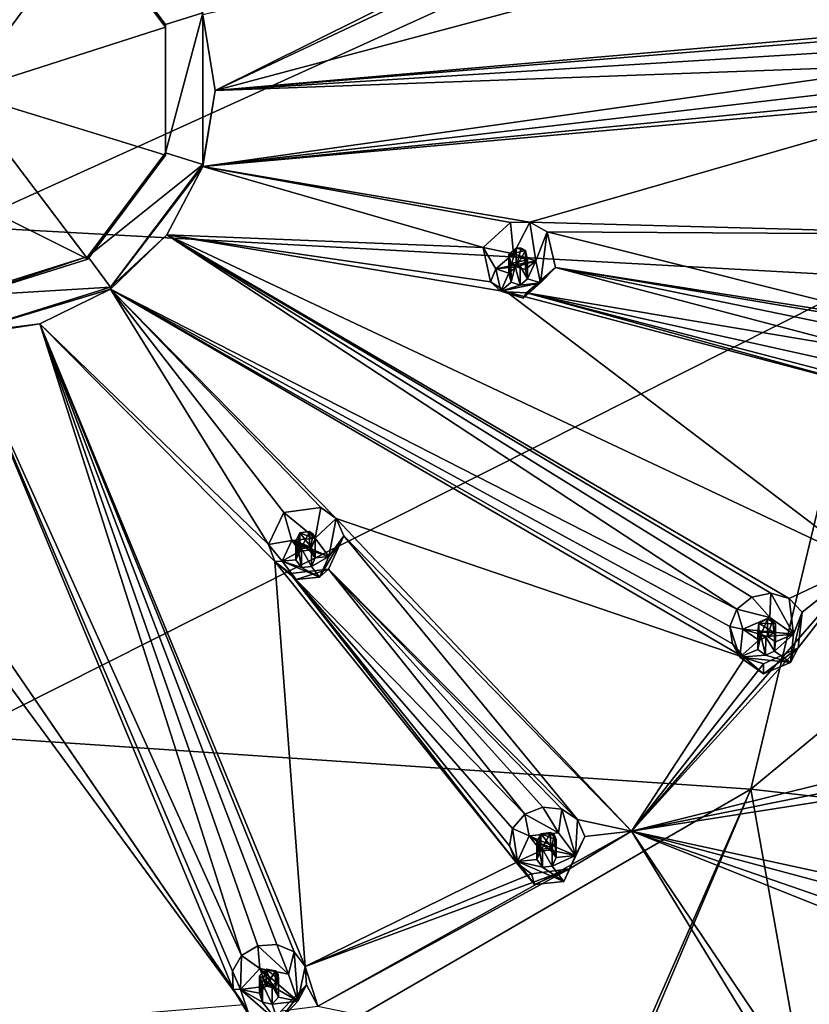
# Model space of a CAD drawing. Header units: millimetres. Extents: x -175 to 175, y 0 to 247.
# Tile 179 of 185: x 1 to 22, y 171 to 196. Entities that reach past the tile are written whole.
import ezdxf

# ---------------------------------------------------------------- set-up
doc = ezdxf.new("R2010")
doc.units = ezdxf.units.MM
doc.header["$LTSCALE"] = 65.185185
for name, color, linetype in [('26', 7, 'CONTINUOUS'), ('265', 7, 'CONTINUOUS'), ('266', 7, 'CONTINUOUS'), ('267', 7, 'CONTINUOUS'), ('268', 7, 'CONTINUOUS'), ('269', 7, 'CONTINUOUS'), ('27', 7, 'CONTINUOUS'), ('270', 7, 'CONTINUOUS'), ('271', 7, 'CONTINUOUS'), ('272', 7, 'CONTINUOUS'), ('273', 7, 'CONTINUOUS'), ('274', 7, 'CONTINUOUS'), ('360', 7, 'CONTINUOUS'), ('361', 7, 'CONTINUOUS'), ('362', 7, 'CONTINUOUS'), ('363', 7, 'CONTINUOUS'), ('364', 7, 'CONTINUOUS'), ('365', 7, 'CONTINUOUS'), ('366', 7, 'CONTINUOUS'), ('367', 7, 'CONTINUOUS'), ('368', 7, 'CONTINUOUS'), ('369', 7, 'CONTINUOUS'), ('370', 7, 'CONTINUOUS'), ('371', 7, 'CONTINUOUS'), ('372', 7, 'CONTINUOUS'), ('373', 7, 'CONTINUOUS'), ('374', 7, 'CONTINUOUS'), ('430', 7, 'CONTINUOUS'), ('432', 7, 'CONTINUOUS'), ('434', 7, 'CONTINUOUS'), ('435', 7, 'CONTINUOUS'), ('438', 7, 'CONTINUOUS'), ('440', 7, 'CONTINUOUS'), ('94', 7, 'CONTINUOUS'), ('97', 7, 'CONTINUOUS'), ('98', 7, 'CONTINUOUS'), ('99', 7, 'CONTINUOUS')]:
    doc.layers.add(name, color=color, linetype=linetype)

msp = doc.modelspace()

# ---------------------------------------------------------------- linework, layer by layer
at = {"layer": '26', "linetype": 'CONTINUOUS'}
for points in [[(0, 196.944, -2.628), (24.435, 202.13, 1.156), (0, 191.06, -3.751), (0, 196.944, -2.628)], [(0, 191.06, -3.751), (24.435, 202.13, 1.156), (23.367, 189.766, -1.541), (0, 191.06, -3.751)]]:
    msp.add_3dface(points, dxfattribs=at)
at = {"layer": '265', "linetype": 'CONTINUOUS'}
for points in [[(13.695, 189.97, 29.348), (13.365, 190.522, 27.702), (13.552, 189.637, 27.399), (13.695, 189.97, 29.348)], [(13.82, 189.403, 29.196), (13.695, 189.97, 29.348), (13.552, 189.637, 27.399), (13.82, 189.403, 29.196)], [(14.836, 189.611, 29.252), (14.391, 189.224, 29.148), (15.217, 190.01, 27.288), (14.836, 189.611, 29.252)], [(15.217, 190.01, 27.288), (14.391, 189.224, 29.148), (14.477, 189.36, 27.185), (15.217, 190.01, 27.288)], [(13.963, 189.38, 27.262), (13.82, 189.403, 29.196), (13.552, 189.637, 27.399), (13.963, 189.38, 27.262)], [(14.391, 189.224, 29.148), (13.82, 189.403, 29.196), (13.963, 189.38, 27.262), (14.391, 189.224, 29.148)], [(14.477, 189.36, 27.185), (14.391, 189.224, 29.148), (13.963, 189.38, 27.262), (14.477, 189.36, 27.185)]]:
    msp.add_3dface(points, dxfattribs=at)
at = {"layer": '266', "linetype": 'CONTINUOUS'}
for points in [[(14.141, 190.357, 29.452), (13.695, 189.97, 29.348), (14.712, 190.178, 29.404), (14.141, 190.357, 29.452)], [(14.712, 190.178, 29.404), (13.695, 189.97, 29.348), (14.214, 190.027, 29.364), (14.712, 190.178, 29.404)], [(14.452, 189.952, 29.344), (14.712, 190.178, 29.404), (14.214, 190.027, 29.364), (14.452, 189.952, 29.344)], [(14.504, 189.716, 29.28), (14.712, 190.178, 29.404), (14.452, 189.952, 29.344), (14.504, 189.716, 29.28)], [(14.836, 189.611, 29.252), (14.712, 190.178, 29.404), (14.504, 189.716, 29.28), (14.836, 189.611, 29.252)], [(14.214, 190.027, 29.364), (13.695, 189.97, 29.348), (14.028, 189.865, 29.32), (14.214, 190.027, 29.364)], [(13.695, 189.97, 29.348), (13.82, 189.403, 29.196), (14.028, 189.865, 29.32), (13.695, 189.97, 29.348)], [(14.028, 189.865, 29.32), (13.82, 189.403, 29.196), (14.08, 189.629, 29.257), (14.028, 189.865, 29.32)], [(14.08, 189.629, 29.257), (13.82, 189.403, 29.196), (14.318, 189.554, 29.237), (14.08, 189.629, 29.257)], [(13.82, 189.403, 29.196), (14.391, 189.224, 29.148), (14.836, 189.611, 29.252), (13.82, 189.403, 29.196)], [(13.82, 189.403, 29.196), (14.836, 189.611, 29.252), (14.318, 189.554, 29.237), (13.82, 189.403, 29.196)], [(14.836, 189.611, 29.252), (14.504, 189.716, 29.28), (14.318, 189.554, 29.237), (14.836, 189.611, 29.252)]]:
    msp.add_3dface(points, dxfattribs=at)
at = {"layer": '267', "linetype": 'CONTINUOUS'}
for points in [[(14.028, 189.865, 29.32), (14.08, 189.629, 29.257), (14.028, 190.337, 27.558), (14.028, 189.865, 29.32)], [(14.028, 190.337, 27.558), (14.08, 189.629, 29.257), (14.079, 190.107, 27.478), (14.028, 190.337, 27.558)], [(14.079, 190.107, 27.478), (14.08, 189.629, 29.257), (14.187, 190.042, 27.443), (14.079, 190.107, 27.478)], [(14.504, 189.716, 29.28), (14.504, 190.206, 27.452), (14.317, 190.04, 27.425), (14.504, 189.716, 29.28)], [(14.08, 189.629, 29.257), (14.318, 189.554, 29.237), (14.187, 190.042, 27.443), (14.08, 189.629, 29.257)], [(14.187, 190.042, 27.443), (14.318, 189.554, 29.237), (14.317, 190.04, 27.425), (14.187, 190.042, 27.443)], [(14.318, 189.554, 29.237), (14.504, 189.716, 29.28), (14.317, 190.04, 27.425), (14.318, 189.554, 29.237)]]:
    msp.add_3dface(points, dxfattribs=at)
at = {"layer": '268', "linetype": 'CONTINUOUS'}
for points in [[(13.365, 190.522, 27.702), (14.141, 190.357, 29.452), (14.064, 191.162, 27.807), (13.365, 190.522, 27.702)], [(14.064, 191.162, 27.807), (14.141, 190.357, 29.452), (14.564, 191.167, 27.741), (14.064, 191.162, 27.807)], [(14.141, 190.357, 29.452), (14.712, 190.178, 29.404), (14.564, 191.167, 27.741), (14.141, 190.357, 29.452)], [(14.564, 191.167, 27.741), (14.712, 190.178, 29.404), (15.003, 190.923, 27.604), (14.564, 191.167, 27.741)], [(14.712, 190.178, 29.404), (14.836, 189.611, 29.252), (15.003, 190.923, 27.604), (14.712, 190.178, 29.404)], [(14.836, 189.611, 29.252), (15.217, 190.01, 27.288), (15.003, 190.923, 27.604), (14.836, 189.611, 29.252)], [(13.365, 190.522, 27.702), (13.695, 189.97, 29.348), (14.141, 190.357, 29.452), (13.365, 190.522, 27.702)]]:
    msp.add_3dface(points, dxfattribs=at)
at = {"layer": '269', "linetype": 'CONTINUOUS'}
for points in [[(14.214, 190.027, 29.364), (14.028, 189.865, 29.32), (14.212, 190.503, 27.585), (14.214, 190.027, 29.364)], [(14.028, 189.865, 29.32), (14.028, 190.337, 27.558), (14.212, 190.503, 27.585), (14.028, 189.865, 29.32)], [(14.341, 190.502, 27.567), (14.214, 190.027, 29.364), (14.212, 190.503, 27.585), (14.341, 190.502, 27.567)], [(14.451, 190.438, 27.532), (14.214, 190.027, 29.364), (14.341, 190.502, 27.567), (14.451, 190.438, 27.532)], [(14.452, 189.952, 29.344), (14.214, 190.027, 29.364), (14.451, 190.438, 27.532), (14.452, 189.952, 29.344)], [(14.504, 190.206, 27.452), (14.452, 189.952, 29.344), (14.451, 190.438, 27.532), (14.504, 190.206, 27.452)], [(14.504, 189.716, 29.28), (14.452, 189.952, 29.344), (14.504, 190.206, 27.452), (14.504, 189.716, 29.28)]]:
    msp.add_3dface(points, dxfattribs=at)
at = {"layer": '27', "linetype": 'CONTINUOUS'}
for points in [[(0, 191.06, -3.751), (23.367, 189.766, -1.541), (0, 178.017, -5.8), (0, 191.06, -3.751)], [(23.367, 189.766, -1.541), (20.224, 176.647, -3.966), (0, 178.017, -5.8), (23.367, 189.766, -1.541)], [(23.367, 189.766, -1.541), (34.825, 188.717, 1.105), (20.224, 176.647, -3.966), (23.367, 189.766, -1.541)], [(34.825, 188.717, 1.105), (39.764, 174.435, 1.264), (20.224, 176.647, -3.966), (34.825, 188.717, 1.105)], [(0, 178.017, -5.8), (20.224, 176.647, -3.966), (0, 164.943, -7.633), (0, 178.017, -5.8)], [(0, 164.943, -7.633), (20.224, 176.647, -3.966), (14.973, 164.701, -6.019), (0, 164.943, -7.633)], [(14.973, 164.701, -6.019), (20.224, 176.647, -3.966), (15.149, 164.695, -5.984), (14.973, 164.701, -6.019)], [(15.149, 164.695, -5.984), (20.224, 176.647, -3.966), (22.419, 164.341, -4.168), (15.149, 164.695, -5.984)], [(20.224, 176.647, -3.966), (39.764, 174.435, 1.264), (22.419, 164.341, -4.168), (20.224, 176.647, -3.966)]]:
    msp.add_3dface(points, dxfattribs=at)
at = {"layer": '270', "linetype": 'CONTINUOUS'}
for points in [[(8.464, 183.015, 27.485), (8.26, 183.734, 25.883), (7.862, 182.916, 25.598), (8.464, 183.015, 27.485)], [(8.22, 182.485, 27.343), (8.464, 183.015, 27.485), (7.862, 182.916, 25.598), (8.22, 182.485, 27.343)], [(8.029, 182.478, 25.412), (8.22, 182.485, 27.343), (7.862, 182.916, 25.598), (8.029, 182.478, 25.412)], [(8.573, 182.017, 27.217), (8.22, 182.485, 27.343), (8.029, 182.478, 25.412), (8.573, 182.017, 27.217)], [(8.422, 182.173, 25.26), (8.573, 182.017, 27.217), (8.029, 182.478, 25.412), (8.422, 182.173, 25.26)], [(9.405, 182.282, 25.218), (8.573, 182.017, 27.217), (8.422, 182.173, 25.26), (9.405, 182.282, 25.218)], [(9.169, 182.077, 27.233), (8.573, 182.017, 27.217), (9.405, 182.282, 25.218), (9.169, 182.077, 27.233)]]:
    msp.add_3dface(points, dxfattribs=at)
at = {"layer": '271', "linetype": 'CONTINUOUS'}
for points in [[(8.464, 183.015, 27.485), (8.22, 182.485, 27.343), (8.67, 182.741, 27.411), (8.464, 183.015, 27.485)], [(9.061, 183.075, 27.501), (8.464, 183.015, 27.485), (9.413, 182.607, 27.375), (9.061, 183.075, 27.501)], [(9.413, 182.607, 27.375), (8.464, 183.015, 27.485), (8.918, 182.767, 27.418), (9.413, 182.607, 27.375)], [(8.918, 182.767, 27.418), (8.464, 183.015, 27.485), (8.67, 182.741, 27.411), (8.918, 182.767, 27.418)], [(9.065, 182.571, 27.366), (9.413, 182.607, 27.375), (8.918, 182.767, 27.418), (9.065, 182.571, 27.366)], [(8.67, 182.741, 27.411), (8.22, 182.485, 27.343), (8.568, 182.521, 27.352), (8.67, 182.741, 27.411)], [(8.568, 182.521, 27.352), (8.22, 182.485, 27.343), (8.715, 182.325, 27.3), (8.568, 182.521, 27.352)], [(9.169, 182.077, 27.233), (9.413, 182.607, 27.375), (8.964, 182.351, 27.307), (9.169, 182.077, 27.233)], [(8.964, 182.351, 27.307), (9.413, 182.607, 27.375), (9.065, 182.571, 27.366), (8.964, 182.351, 27.307)], [(8.22, 182.485, 27.343), (8.573, 182.017, 27.217), (9.169, 182.077, 27.233), (8.22, 182.485, 27.343)], [(8.22, 182.485, 27.343), (9.169, 182.077, 27.233), (8.715, 182.325, 27.3), (8.22, 182.485, 27.343)], [(9.169, 182.077, 27.233), (8.964, 182.351, 27.307), (8.715, 182.325, 27.3), (9.169, 182.077, 27.233)]]:
    msp.add_3dface(points, dxfattribs=at)
at = {"layer": '272', "linetype": 'CONTINUOUS'}
for points in [[(8.67, 182.741, 27.411), (8.568, 182.521, 27.352), (8.67, 183.214, 25.649), (8.67, 182.741, 27.411)], [(8.67, 183.214, 25.649), (8.568, 182.521, 27.352), (8.568, 182.999, 25.574), (8.67, 183.214, 25.649)], [(8.568, 182.999, 25.574), (8.568, 182.521, 27.352), (8.613, 182.887, 25.526), (8.568, 182.999, 25.574)], [(8.568, 182.521, 27.352), (8.715, 182.325, 27.3), (8.613, 182.887, 25.526), (8.568, 182.521, 27.352)], [(8.613, 182.887, 25.526), (8.715, 182.325, 27.3), (8.714, 182.811, 25.488), (8.613, 182.887, 25.526)], [(8.964, 182.351, 27.307), (8.964, 182.841, 25.478), (8.714, 182.811, 25.488), (8.964, 182.351, 27.307)], [(8.715, 182.325, 27.3), (8.964, 182.351, 27.307), (8.714, 182.811, 25.488), (8.715, 182.325, 27.3)]]:
    msp.add_3dface(points, dxfattribs=at)
at = {"layer": '273', "linetype": 'CONTINUOUS'}
for points in [[(8.26, 183.734, 25.883), (9.061, 183.075, 27.501), (9.205, 183.859, 25.85), (8.26, 183.734, 25.883)], [(9.205, 183.859, 25.85), (9.061, 183.075, 27.501), (9.602, 183.582, 25.708), (9.205, 183.859, 25.85)], [(8.26, 183.734, 25.883), (8.464, 183.015, 27.485), (9.061, 183.075, 27.501), (8.26, 183.734, 25.883)], [(9.061, 183.075, 27.501), (9.413, 182.607, 27.375), (9.602, 183.582, 25.708), (9.061, 183.075, 27.501)], [(9.602, 183.582, 25.708), (9.413, 182.607, 27.375), (9.798, 183.139, 25.519), (9.602, 183.582, 25.708)], [(9.169, 182.077, 27.233), (9.405, 182.282, 25.218), (9.798, 183.139, 25.519), (9.169, 182.077, 27.233)], [(9.413, 182.607, 27.375), (9.169, 182.077, 27.233), (9.798, 183.139, 25.519), (9.413, 182.607, 27.375)]]:
    msp.add_3dface(points, dxfattribs=at)
at = {"layer": '274', "linetype": 'CONTINUOUS'}
for points in [[(8.918, 182.767, 27.418), (8.67, 182.741, 27.411), (8.917, 183.244, 25.64), (8.918, 182.767, 27.418)], [(8.67, 182.741, 27.411), (8.67, 183.214, 25.649), (8.917, 183.244, 25.64), (8.67, 182.741, 27.411)], [(9.018, 183.17, 25.602), (8.918, 182.767, 27.418), (8.917, 183.244, 25.64), (9.018, 183.17, 25.602)], [(9.065, 183.057, 25.554), (8.918, 182.767, 27.418), (9.018, 183.17, 25.602), (9.065, 183.057, 25.554)], [(9.065, 182.571, 27.366), (8.918, 182.767, 27.418), (9.065, 183.057, 25.554), (9.065, 182.571, 27.366)], [(8.964, 182.841, 25.478), (9.065, 182.571, 27.366), (9.065, 183.057, 25.554), (8.964, 182.841, 25.478)], [(8.964, 182.351, 27.307), (9.065, 182.571, 27.366), (8.964, 182.841, 25.478), (8.964, 182.351, 27.307)]]:
    msp.add_3dface(points, dxfattribs=at)
at = {"layer": '360', "linetype": 'CONTINUOUS'}
for points in [[(20.023, 180.747, 24.75), (19.867, 181.255, 23.292), (19.688, 180.818, 23.144), (20.023, 180.747, 24.75)], [(19.945, 180.027, 24.557), (20.023, 180.747, 24.75), (19.688, 180.818, 23.144), (19.945, 180.027, 24.557)], [(19.758, 180.369, 22.94), (19.945, 180.027, 24.557), (19.688, 180.818, 23.144), (19.758, 180.369, 22.94)], [(20.069, 180.013, 22.726), (19.945, 180.027, 24.557), (19.758, 180.369, 22.94), (20.069, 180.013, 22.726)], [(21.439, 180.272, 22.552), (20.552, 179.601, 24.443), (20.548, 179.861, 22.562), (21.439, 180.272, 22.552)], [(21.237, 179.896, 24.522), (20.552, 179.601, 24.443), (21.439, 180.272, 22.552), (21.237, 179.896, 24.522)], [(20.552, 179.601, 24.443), (19.945, 180.027, 24.557), (20.069, 180.013, 22.726), (20.552, 179.601, 24.443)], [(20.548, 179.861, 22.562), (20.552, 179.601, 24.443), (20.069, 180.013, 22.726), (20.548, 179.861, 22.562)]]:
    msp.add_3dface(points, dxfattribs=at)
at = {"layer": '361', "linetype": 'CONTINUOUS'}
for points in [[(20.708, 181.042, 24.829), (20.023, 180.747, 24.75), (21.315, 180.616, 24.715), (20.708, 181.042, 24.829)], [(20.023, 180.747, 24.75), (19.945, 180.027, 24.557), (20.428, 180.464, 24.674), (20.023, 180.747, 24.75)], [(21.315, 180.616, 24.715), (20.023, 180.747, 24.75), (20.656, 180.562, 24.701), (21.315, 180.616, 24.715)], [(20.656, 180.562, 24.701), (20.023, 180.747, 24.75), (20.428, 180.464, 24.674), (20.656, 180.562, 24.701)], [(20.858, 180.42, 24.663), (21.315, 180.616, 24.715), (20.656, 180.562, 24.701), (20.858, 180.42, 24.663)], [(21.237, 179.896, 24.522), (21.315, 180.616, 24.715), (20.832, 180.18, 24.598), (21.237, 179.896, 24.522)], [(20.832, 180.18, 24.598), (21.315, 180.616, 24.715), (20.858, 180.42, 24.663), (20.832, 180.18, 24.598)], [(20.428, 180.464, 24.674), (19.945, 180.027, 24.557), (20.402, 180.223, 24.61), (20.428, 180.464, 24.674)], [(20.402, 180.223, 24.61), (19.945, 180.027, 24.557), (20.604, 180.081, 24.572), (20.402, 180.223, 24.61)], [(19.945, 180.027, 24.557), (21.237, 179.896, 24.522), (20.604, 180.081, 24.572), (19.945, 180.027, 24.557)], [(19.945, 180.027, 24.557), (20.552, 179.601, 24.443), (21.237, 179.896, 24.522), (19.945, 180.027, 24.557)], [(21.237, 179.896, 24.522), (20.832, 180.18, 24.598), (20.604, 180.081, 24.572), (21.237, 179.896, 24.522)]]:
    msp.add_3dface(points, dxfattribs=at)
at = {"layer": '362', "linetype": 'CONTINUOUS'}
for points in [[(20.428, 180.904, 23.032), (20.402, 180.223, 24.61), (20.401, 180.673, 22.941), (20.428, 180.904, 23.032)], [(20.428, 180.464, 24.674), (20.402, 180.223, 24.61), (20.428, 180.904, 23.032), (20.428, 180.464, 24.674)], [(20.401, 180.673, 22.941), (20.402, 180.223, 24.61), (20.482, 180.582, 22.885), (20.401, 180.673, 22.941)], [(20.402, 180.223, 24.61), (20.604, 180.081, 24.572), (20.482, 180.582, 22.885), (20.402, 180.223, 24.61)], [(20.482, 180.582, 22.885), (20.604, 180.081, 24.572), (20.605, 180.544, 22.844), (20.482, 180.582, 22.885)], [(20.604, 180.081, 24.572), (20.832, 180.18, 24.598), (20.605, 180.544, 22.844), (20.604, 180.081, 24.572)], [(20.832, 180.18, 24.598), (20.832, 180.65, 22.842), (20.605, 180.544, 22.844), (20.832, 180.18, 24.598)]]:
    msp.add_3dface(points, dxfattribs=at)
at = {"layer": '363', "linetype": 'CONTINUOUS'}
for points in [[(19.867, 181.255, 23.292), (20.708, 181.042, 24.829), (20.25, 181.565, 23.344), (19.867, 181.255, 23.292)], [(20.25, 181.565, 23.344), (20.708, 181.042, 24.829), (20.735, 181.667, 23.288), (20.25, 181.565, 23.344)], [(20.708, 181.042, 24.829), (21.315, 180.616, 24.715), (20.735, 181.667, 23.288), (20.708, 181.042, 24.829)], [(20.735, 181.667, 23.288), (21.315, 180.616, 24.715), (21.21, 181.53, 23.132), (20.735, 181.667, 23.288)], [(21.21, 181.53, 23.132), (21.315, 180.616, 24.715), (21.539, 181.178, 22.915), (21.21, 181.53, 23.132)], [(19.867, 181.255, 23.292), (20.023, 180.747, 24.75), (20.708, 181.042, 24.829), (19.867, 181.255, 23.292)], [(21.237, 179.896, 24.522), (21.439, 180.272, 22.552), (21.539, 181.178, 22.915), (21.237, 179.896, 24.522)], [(21.315, 180.616, 24.715), (21.237, 179.896, 24.522), (21.539, 181.178, 22.915), (21.315, 180.616, 24.715)]]:
    msp.add_3dface(points, dxfattribs=at)
at = {"layer": '364', "linetype": 'CONTINUOUS'}
for points in [[(20.656, 180.562, 24.701), (20.428, 180.464, 24.674), (20.654, 181.01, 23.031), (20.656, 180.562, 24.701)], [(20.428, 180.464, 24.674), (20.428, 180.904, 23.032), (20.654, 181.01, 23.031), (20.428, 180.464, 24.674)], [(20.776, 180.973, 22.99), (20.656, 180.562, 24.701), (20.654, 181.01, 23.031), (20.776, 180.973, 22.99)], [(20.858, 180.42, 24.663), (20.656, 180.562, 24.701), (20.776, 180.973, 22.99), (20.858, 180.42, 24.663)], [(20.859, 180.882, 22.935), (20.858, 180.42, 24.663), (20.776, 180.973, 22.99), (20.859, 180.882, 22.935)], [(20.832, 180.65, 22.842), (20.858, 180.42, 24.663), (20.859, 180.882, 22.935), (20.832, 180.65, 22.842)], [(20.832, 180.18, 24.598), (20.858, 180.42, 24.663), (20.832, 180.65, 22.842), (20.832, 180.18, 24.598)]]:
    msp.add_3dface(points, dxfattribs=at)
at = {"layer": '365', "linetype": 'CONTINUOUS'}
for points in [[(14.548, 175.459, 23.333), (14.435, 176.008, 21.886), (14.122, 175.646, 21.758), (14.548, 175.459, 23.333)], [(14.038, 175.198, 21.554), (14.243, 174.797, 23.156), (14.122, 175.646, 21.758), (14.038, 175.198, 21.554)], [(14.243, 174.797, 23.156), (14.548, 175.459, 23.333), (14.122, 175.646, 21.758), (14.243, 174.797, 23.156)], [(14.21, 174.769, 21.32), (14.243, 174.797, 23.156), (14.038, 175.198, 21.554), (14.21, 174.769, 21.32)], [(14.683, 174.211, 22.999), (14.243, 174.797, 23.156), (14.21, 174.769, 21.32), (14.683, 174.211, 22.999)], [(14.607, 174.482, 21.121), (14.683, 174.211, 22.999), (14.21, 174.769, 21.32), (14.607, 174.482, 21.121)], [(15.576, 174.609, 21.035), (14.683, 174.211, 22.999), (14.607, 174.482, 21.121), (15.576, 174.609, 21.035)], [(15.429, 174.286, 23.019), (14.683, 174.211, 22.999), (15.576, 174.609, 21.035), (15.429, 174.286, 23.019)]]:
    msp.add_3dface(points, dxfattribs=at)
at = {"layer": '366', "linetype": 'CONTINUOUS'}
for points in [[(14.548, 175.459, 23.333), (14.243, 174.797, 23.156), (14.842, 175.068, 23.229), (14.548, 175.459, 23.333)], [(15.294, 175.534, 23.354), (14.548, 175.459, 23.333), (15.734, 174.948, 23.196), (15.294, 175.534, 23.354)], [(15.734, 174.948, 23.196), (14.548, 175.459, 23.333), (15.09, 175.093, 23.235), (15.734, 174.948, 23.196)], [(15.09, 175.093, 23.235), (14.548, 175.459, 23.333), (14.842, 175.068, 23.229), (15.09, 175.093, 23.235)], [(14.842, 175.068, 23.229), (14.243, 174.797, 23.156), (14.74, 174.847, 23.169), (14.842, 175.068, 23.229)], [(15.237, 174.898, 23.183), (15.734, 174.948, 23.196), (15.09, 175.093, 23.235), (15.237, 174.898, 23.183)], [(15.429, 174.286, 23.019), (15.734, 174.948, 23.196), (15.135, 174.677, 23.124), (15.429, 174.286, 23.019)], [(15.135, 174.677, 23.124), (15.734, 174.948, 23.196), (15.237, 174.898, 23.183), (15.135, 174.677, 23.124)], [(14.74, 174.847, 23.169), (14.243, 174.797, 23.156), (14.887, 174.652, 23.117), (14.74, 174.847, 23.169)], [(14.243, 174.797, 23.156), (14.683, 174.211, 22.999), (15.429, 174.286, 23.019), (14.243, 174.797, 23.156)], [(14.243, 174.797, 23.156), (15.429, 174.286, 23.019), (14.887, 174.652, 23.117), (14.243, 174.797, 23.156)], [(15.429, 174.286, 23.019), (15.135, 174.677, 23.124), (14.887, 174.652, 23.117), (15.429, 174.286, 23.019)]]:
    msp.add_3dface(points, dxfattribs=at)
at = {"layer": '367', "linetype": 'CONTINUOUS'}
for points in [[(14.842, 175.068, 23.229), (14.74, 174.847, 23.169), (14.842, 175.508, 21.587), (14.842, 175.068, 23.229)], [(14.842, 175.508, 21.587), (14.74, 174.847, 23.169), (14.74, 175.297, 21.5), (14.842, 175.508, 21.587)], [(14.74, 175.297, 21.5), (14.74, 174.847, 23.169), (14.786, 175.187, 21.44), (14.74, 175.297, 21.5)], [(14.74, 174.847, 23.169), (14.887, 174.652, 23.117), (14.786, 175.187, 21.44), (14.74, 174.847, 23.169)], [(14.786, 175.187, 21.44), (14.887, 174.652, 23.117), (14.888, 175.114, 21.389), (14.786, 175.187, 21.44)], [(14.887, 174.652, 23.117), (15.135, 174.677, 23.124), (14.888, 175.114, 21.389), (14.887, 174.652, 23.117)], [(15.135, 174.677, 23.124), (15.135, 175.148, 21.368), (14.888, 175.114, 21.389), (15.135, 174.677, 23.124)]]:
    msp.add_3dface(points, dxfattribs=at)
at = {"layer": '368', "linetype": 'CONTINUOUS'}
for points in [[(14.435, 176.008, 21.886), (15.294, 175.534, 23.354), (14.895, 176.188, 21.904), (14.435, 176.008, 21.886)], [(14.435, 176.008, 21.886), (14.548, 175.459, 23.333), (15.294, 175.534, 23.354), (14.435, 176.008, 21.886)], [(14.895, 176.188, 21.904), (15.294, 175.534, 23.354), (15.382, 176.142, 21.807), (14.895, 176.188, 21.904)], [(15.294, 175.534, 23.354), (15.734, 174.948, 23.196), (15.382, 176.142, 21.807), (15.294, 175.534, 23.354)], [(15.382, 176.142, 21.807), (15.734, 174.948, 23.196), (15.781, 175.871, 21.616), (15.382, 176.142, 21.807)], [(15.781, 175.871, 21.616), (15.734, 174.948, 23.196), (15.971, 175.439, 21.378), (15.781, 175.871, 21.616)], [(15.429, 174.286, 23.019), (15.576, 174.609, 21.035), (15.971, 175.439, 21.378), (15.429, 174.286, 23.019)], [(15.734, 174.948, 23.196), (15.429, 174.286, 23.019), (15.971, 175.439, 21.378), (15.734, 174.948, 23.196)]]:
    msp.add_3dface(points, dxfattribs=at)
at = {"layer": '369', "linetype": 'CONTINUOUS'}
for points in [[(15.09, 175.093, 23.235), (14.842, 175.068, 23.229), (15.088, 175.542, 21.566), (15.09, 175.093, 23.235)], [(14.842, 175.068, 23.229), (14.842, 175.508, 21.587), (15.088, 175.542, 21.566), (14.842, 175.068, 23.229)], [(15.19, 175.47, 21.516), (15.09, 175.093, 23.235), (15.088, 175.542, 21.566), (15.19, 175.47, 21.516)], [(15.237, 174.898, 23.183), (15.09, 175.093, 23.235), (15.19, 175.47, 21.516), (15.237, 174.898, 23.183)], [(15.237, 175.36, 21.455), (15.237, 174.898, 23.183), (15.19, 175.47, 21.516), (15.237, 175.36, 21.455)], [(15.135, 175.148, 21.368), (15.237, 174.898, 23.183), (15.237, 175.36, 21.455), (15.135, 175.148, 21.368)], [(15.135, 174.677, 23.124), (15.237, 174.898, 23.183), (15.135, 175.148, 21.368), (15.135, 174.677, 23.124)]]:
    msp.add_3dface(points, dxfattribs=at)
at = {"layer": '370', "linetype": 'CONTINUOUS'}
for points in [[(7.648, 172.063, 22.423), (7.589, 172.638, 20.983), (7.173, 172.388, 20.885), (7.648, 172.063, 22.423)], [(6.943, 171.989, 20.694), (7.146, 171.525, 22.279), (7.173, 172.388, 20.885), (6.943, 171.989, 20.694)], [(7.146, 171.525, 22.279), (7.648, 172.063, 22.423), (7.173, 172.388, 20.885), (7.146, 171.525, 22.279)], [(6.96, 171.53, 20.453), (7.146, 171.525, 22.279), (6.943, 171.989, 20.694), (6.96, 171.53, 20.453)], [(7.378, 170.836, 22.095), (7.146, 171.525, 22.279), (6.96, 171.53, 20.453), (7.378, 170.836, 22.095)], [(7.236, 171.141, 20.226), (7.378, 170.836, 22.095), (6.96, 171.53, 20.453), (7.236, 171.141, 20.226)]]:
    msp.add_3dface(points, dxfattribs=at)
at = {"layer": '371', "linetype": 'CONTINUOUS'}
for points in [[(7.648, 172.063, 22.423), (7.146, 171.525, 22.279), (7.803, 171.604, 22.3), (7.648, 172.063, 22.423)], [(8.382, 171.912, 22.383), (7.648, 172.063, 22.423), (8.614, 171.223, 22.198), (8.382, 171.912, 22.383)], [(8.614, 171.223, 22.198), (7.648, 172.063, 22.423), (8.047, 171.553, 22.287), (8.614, 171.223, 22.198)], [(8.047, 171.553, 22.287), (7.648, 172.063, 22.423), (7.803, 171.604, 22.3), (8.047, 171.553, 22.287)], [(7.803, 171.604, 22.3), (7.146, 171.525, 22.279), (7.635, 171.424, 22.252), (7.803, 171.604, 22.3)], [(7.146, 171.525, 22.279), (7.378, 170.836, 22.095), (8.112, 170.685, 22.054), (7.146, 171.525, 22.279)], [(7.146, 171.525, 22.279), (8.112, 170.685, 22.054), (7.713, 171.194, 22.191), (7.146, 171.525, 22.279)], [(7.635, 171.424, 22.252), (7.146, 171.525, 22.279), (7.713, 171.194, 22.191), (7.635, 171.424, 22.252)], [(8.124, 171.324, 22.225), (8.614, 171.223, 22.198), (8.047, 171.553, 22.287), (8.124, 171.324, 22.225)], [(8.112, 170.685, 22.054), (7.957, 171.144, 22.177), (7.713, 171.194, 22.191), (8.112, 170.685, 22.054)], [(7.957, 171.144, 22.177), (8.614, 171.223, 22.198), (8.124, 171.324, 22.225), (7.957, 171.144, 22.177)], [(8.112, 170.685, 22.054), (8.614, 171.223, 22.198), (7.957, 171.144, 22.177), (8.112, 170.685, 22.054)]]:
    msp.add_3dface(points, dxfattribs=at)
at = {"layer": '372', "linetype": 'CONTINUOUS'}
for points in [[(7.803, 171.604, 22.3), (7.635, 171.424, 22.252), (7.803, 172.043, 20.658), (7.803, 171.604, 22.3)], [(7.803, 172.043, 20.658), (7.635, 171.424, 22.252), (7.636, 171.874, 20.583), (7.803, 172.043, 20.658)], [(7.636, 171.874, 20.583), (7.635, 171.424, 22.252), (7.642, 171.755, 20.52), (7.636, 171.874, 20.583)], [(7.635, 171.424, 22.252), (7.713, 171.194, 22.191), (7.642, 171.755, 20.52), (7.635, 171.424, 22.252)], [(7.642, 171.755, 20.52), (7.713, 171.194, 22.191), (7.713, 171.657, 20.463), (7.642, 171.755, 20.52)], [(7.713, 171.194, 22.191), (7.957, 171.144, 22.177), (7.713, 171.657, 20.463), (7.713, 171.194, 22.191)], [(7.957, 171.144, 22.177), (7.957, 171.615, 20.421), (7.713, 171.657, 20.463), (7.957, 171.144, 22.177)]]:
    msp.add_3dface(points, dxfattribs=at)
at = {"layer": '373', "linetype": 'CONTINUOUS'}
for points in [[(7.589, 172.638, 20.983), (8.382, 171.912, 22.383), (8.082, 172.673, 20.962), (7.589, 172.638, 20.983)], [(7.589, 172.638, 20.983), (7.648, 172.063, 22.423), (8.382, 171.912, 22.383), (7.589, 172.638, 20.983)], [(8.082, 172.673, 20.962), (8.382, 171.912, 22.383), (8.523, 172.484, 20.827), (8.082, 172.673, 20.962)], [(8.382, 171.912, 22.383), (8.614, 171.223, 22.198), (8.523, 172.484, 20.827), (8.382, 171.912, 22.383)], [(8.523, 172.484, 20.827), (8.614, 171.223, 22.198), (8.807, 172.11, 20.608), (8.523, 172.484, 20.827)], [(8.807, 172.11, 20.608), (8.614, 171.223, 22.198), (8.839, 171.644, 20.361), (8.807, 172.11, 20.608)], [(8.112, 170.685, 22.054), (8.189, 170.973, 20.061), (8.839, 171.644, 20.361), (8.112, 170.685, 22.054)], [(8.614, 171.223, 22.198), (8.112, 170.685, 22.054), (8.839, 171.644, 20.361), (8.614, 171.223, 22.198)]]:
    msp.add_3dface(points, dxfattribs=at)
at = {"layer": '374', "linetype": 'CONTINUOUS'}
for points in [[(7.803, 171.604, 22.3), (7.803, 172.043, 20.658), (8.045, 172.002, 20.617), (7.803, 171.604, 22.3)], [(8.047, 171.553, 22.287), (7.803, 171.604, 22.3), (8.045, 172.002, 20.617), (8.047, 171.553, 22.287)], [(8.117, 171.905, 20.56), (8.047, 171.553, 22.287), (8.045, 172.002, 20.617), (8.117, 171.905, 20.56)], [(7.957, 171.615, 20.421), (8.124, 171.324, 22.225), (8.124, 171.786, 20.497), (7.957, 171.615, 20.421)], [(8.124, 171.324, 22.225), (8.047, 171.553, 22.287), (8.117, 171.905, 20.56), (8.124, 171.324, 22.225)], [(8.124, 171.786, 20.497), (8.124, 171.324, 22.225), (8.117, 171.905, 20.56), (8.124, 171.786, 20.497)], [(7.957, 171.144, 22.177), (8.124, 171.324, 22.225), (7.957, 171.615, 20.421), (7.957, 171.144, 22.177)]]:
    msp.add_3dface(points, dxfattribs=at)
at = {"layer": '430', "linetype": 'CONTINUOUS'}
for points in [[(14.564, 198.333, 29.661), (6.5, 194.534, 29.506), (26.299, 199.809, 27.735), (14.564, 198.333, 29.661)], [(6.5, 194.534, 29.506), (25.512, 196.194, 27.061), (26.299, 199.809, 27.735), (6.5, 194.534, 29.506)], [(6.182, 196.474, 30.025), (6.5, 194.534, 29.506), (14.064, 198.304, 29.721), (6.182, 196.474, 30.025)], [(6.5, 194.534, 29.506), (14.564, 198.333, 29.661), (14.064, 198.304, 29.721), (6.5, 194.534, 29.506)], [(6.5, 194.534, 29.506), (25.026, 196.029, 27.136), (25.512, 196.194, 27.061), (6.5, 194.534, 29.506)], [(6.5, 194.534, 29.506), (24.683, 195.667, 27.123), (25.026, 196.029, 27.136), (6.5, 194.534, 29.506)], [(6.5, 194.534, 29.506), (24.557, 195.198, 27.028), (24.683, 195.667, 27.123), (6.5, 194.534, 29.506)], [(6.5, 194.534, 29.506), (6.182, 192.594, 28.986), (24.557, 195.198, 27.028), (6.5, 194.534, 29.506)], [(24.557, 195.198, 27.028), (6.182, 192.594, 28.986), (24.683, 194.744, 26.876), (24.557, 195.198, 27.028)], [(6.182, 192.594, 28.986), (25.026, 194.424, 26.706), (24.683, 194.744, 26.876), (6.182, 192.594, 28.986)], [(6.182, 192.594, 28.986), (25.512, 194.319, 26.559), (25.026, 194.424, 26.706), (6.182, 192.594, 28.986)], [(6.182, 192.594, 28.986), (14.564, 191.167, 27.741), (25.512, 194.319, 26.559), (6.182, 192.594, 28.986)], [(25.512, 194.319, 26.559), (14.564, 191.167, 27.741), (26.299, 190.851, 25.335), (25.512, 194.319, 26.559)], [(6.182, 192.594, 28.986), (5.259, 190.844, 28.517), (13.365, 190.522, 27.702), (6.182, 192.594, 28.986)], [(6.182, 192.594, 28.986), (13.365, 190.522, 27.702), (14.064, 191.162, 27.807), (6.182, 192.594, 28.986)], [(6.182, 192.594, 28.986), (14.064, 191.162, 27.807), (14.564, 191.167, 27.741), (6.182, 192.594, 28.986)], [(14.564, 191.167, 27.741), (15.003, 190.923, 27.604), (26.299, 190.851, 25.335), (14.564, 191.167, 27.741)], [(5.259, 190.844, 28.517), (3.821, 189.455, 28.145), (19.867, 181.255, 23.292), (5.259, 190.844, 28.517)], [(13.365, 190.522, 27.702), (5.259, 190.844, 28.517), (13.552, 189.637, 27.399), (13.365, 190.522, 27.702)], [(5.259, 190.844, 28.517), (13.963, 189.38, 27.262), (13.552, 189.637, 27.399), (5.259, 190.844, 28.517)], [(13.963, 189.38, 27.262), (5.259, 190.844, 28.517), (23.127, 182.433, 23.079), (13.963, 189.38, 27.262)], [(5.259, 190.844, 28.517), (19.867, 181.255, 23.292), (20.25, 181.565, 23.344), (5.259, 190.844, 28.517)], [(5.259, 190.844, 28.517), (20.25, 181.565, 23.344), (20.735, 181.667, 23.288), (5.259, 190.844, 28.517)], [(5.259, 190.844, 28.517), (20.735, 181.667, 23.288), (21.21, 181.53, 23.132), (5.259, 190.844, 28.517)], [(5.259, 190.844, 28.517), (21.21, 181.53, 23.132), (23.127, 182.433, 23.079), (5.259, 190.844, 28.517)], [(15.003, 190.923, 27.604), (15.217, 190.01, 27.288), (24.563, 188.533, 25.008), (15.003, 190.923, 27.604)], [(15.003, 190.923, 27.604), (24.563, 188.533, 25.008), (26.299, 190.851, 25.335), (15.003, 190.923, 27.604)], [(15.217, 190.01, 27.288), (14.477, 189.36, 27.185), (23.356, 187.868, 25.064), (15.217, 190.01, 27.288)], [(15.217, 190.01, 27.288), (23.356, 187.868, 25.064), (23.623, 188.277, 25.143), (15.217, 190.01, 27.288)], [(15.217, 190.01, 27.288), (23.623, 188.277, 25.143), (24.058, 188.52, 25.124), (15.217, 190.01, 27.288)], [(15.217, 190.01, 27.288), (24.058, 188.52, 25.124), (24.563, 188.533, 25.008), (15.217, 190.01, 27.288)], [(3.821, 189.455, 28.145), (2.009, 188.563, 27.906), (7.862, 182.916, 25.598), (3.821, 189.455, 28.145)], [(8.26, 183.734, 25.883), (3.821, 189.455, 28.145), (7.862, 182.916, 25.598), (8.26, 183.734, 25.883)], [(3.821, 189.455, 28.145), (8.26, 183.734, 25.883), (9.205, 183.859, 25.85), (3.821, 189.455, 28.145)], [(3.821, 189.455, 28.145), (9.205, 183.859, 25.85), (9.602, 183.582, 25.708), (3.821, 189.455, 28.145)], [(3.821, 189.455, 28.145), (9.602, 183.582, 25.708), (20.069, 180.013, 22.726), (3.821, 189.455, 28.145)], [(19.867, 181.255, 23.292), (3.821, 189.455, 28.145), (19.688, 180.818, 23.144), (19.867, 181.255, 23.292)], [(3.821, 189.455, 28.145), (20.069, 180.013, 22.726), (19.758, 180.369, 22.94), (3.821, 189.455, 28.145)], [(3.821, 189.455, 28.145), (19.758, 180.369, 22.94), (19.688, 180.818, 23.144), (3.821, 189.455, 28.145)], [(14.477, 189.36, 27.185), (13.963, 189.38, 27.262), (23.963, 186.75, 24.531), (14.477, 189.36, 27.185)], [(23.963, 186.75, 24.531), (13.963, 189.38, 27.262), (23.127, 182.433, 23.079), (23.963, 186.75, 24.531)], [(23.356, 187.868, 25.064), (14.477, 189.36, 27.185), (23.327, 187.399, 24.908), (23.356, 187.868, 25.064)], [(14.477, 189.36, 27.185), (23.963, 186.75, 24.531), (23.545, 186.994, 24.715), (14.477, 189.36, 27.185)], [(14.477, 189.36, 27.185), (23.545, 186.994, 24.715), (23.327, 187.399, 24.908), (14.477, 189.36, 27.185)], [(2.009, 188.563, 27.906), (0, 188.256, 27.823), (7.173, 172.388, 20.885), (2.009, 188.563, 27.906)], [(2.009, 188.563, 27.906), (8.029, 182.478, 25.412), (7.862, 182.916, 25.598), (2.009, 188.563, 27.906)], [(8.029, 182.478, 25.412), (2.009, 188.563, 27.906), (8.807, 172.11, 20.608), (8.029, 182.478, 25.412)], [(7.589, 172.638, 20.983), (2.009, 188.563, 27.906), (7.173, 172.388, 20.885), (7.589, 172.638, 20.983)], [(2.009, 188.563, 27.906), (7.589, 172.638, 20.983), (8.082, 172.673, 20.962), (2.009, 188.563, 27.906)], [(2.009, 188.563, 27.906), (8.082, 172.673, 20.962), (8.523, 172.484, 20.827), (2.009, 188.563, 27.906)], [(2.009, 188.563, 27.906), (8.523, 172.484, 20.827), (8.807, 172.11, 20.608), (2.009, 188.563, 27.906)], [(0, 188.256, 27.823), (0.973, 180.263, 24.819), (6.96, 171.53, 20.453), (0, 188.256, 27.823)], [(0, 188.256, 27.823), (6.96, 171.53, 20.453), (6.943, 171.989, 20.694), (0, 188.256, 27.823)], [(0, 188.256, 27.823), (6.943, 171.989, 20.694), (7.173, 172.388, 20.885), (0, 188.256, 27.823)], [(9.602, 183.582, 25.708), (9.798, 183.139, 25.519), (17.165, 175.571, 21.24), (9.602, 183.582, 25.708)], [(20.069, 180.013, 22.726), (9.602, 183.582, 25.708), (17.165, 175.571, 21.24), (20.069, 180.013, 22.726)], [(9.798, 183.139, 25.519), (9.405, 182.282, 25.218), (15.781, 175.871, 21.616), (9.798, 183.139, 25.519)], [(9.798, 183.139, 25.519), (15.781, 175.871, 21.616), (17.165, 175.571, 21.24), (9.798, 183.139, 25.519)], [(8.422, 182.173, 25.26), (8.029, 182.478, 25.412), (14.21, 174.769, 21.32), (8.422, 182.173, 25.26)], [(14.21, 174.769, 21.32), (8.029, 182.478, 25.412), (8.807, 172.11, 20.608), (14.21, 174.769, 21.32)], [(9.405, 182.282, 25.218), (8.422, 182.173, 25.26), (14.435, 176.008, 21.886), (9.405, 182.282, 25.218)], [(9.405, 182.282, 25.218), (14.435, 176.008, 21.886), (14.895, 176.188, 21.904), (9.405, 182.282, 25.218)], [(9.405, 182.282, 25.218), (14.895, 176.188, 21.904), (15.382, 176.142, 21.807), (9.405, 182.282, 25.218)], [(9.405, 182.282, 25.218), (15.382, 176.142, 21.807), (15.781, 175.871, 21.616), (9.405, 182.282, 25.218)], [(30.619, 178.909, 19.52), (23.127, 182.433, 23.079), (17.165, 175.571, 21.24), (30.619, 178.909, 19.52)], [(23.127, 182.433, 23.079), (21.439, 180.272, 22.552), (17.165, 175.571, 21.24), (23.127, 182.433, 23.079)], [(21.21, 181.53, 23.132), (21.539, 181.178, 22.915), (23.127, 182.433, 23.079), (21.21, 181.53, 23.132)], [(21.539, 181.178, 22.915), (21.439, 180.272, 22.552), (23.127, 182.433, 23.079), (21.539, 181.178, 22.915)], [(14.435, 176.008, 21.886), (8.422, 182.173, 25.26), (14.122, 175.646, 21.758), (14.435, 176.008, 21.886)], [(8.422, 182.173, 25.26), (14.21, 174.769, 21.32), (14.038, 175.198, 21.554), (8.422, 182.173, 25.26)], [(8.422, 182.173, 25.26), (14.038, 175.198, 21.554), (14.122, 175.646, 21.758), (8.422, 182.173, 25.26)], [(0.973, 180.263, 24.819), (0.851, 179.797, 24.623), (7.236, 171.141, 20.226), (0.973, 180.263, 24.819)], [(0.973, 180.263, 24.819), (7.236, 171.141, 20.226), (6.96, 171.53, 20.453), (0.973, 180.263, 24.819)], [(21.439, 180.272, 22.552), (20.548, 179.861, 22.562), (17.165, 175.571, 21.24), (21.439, 180.272, 22.552)], [(20.548, 179.861, 22.562), (20.069, 180.013, 22.726), (17.165, 175.571, 21.24), (20.548, 179.861, 22.562)], [(7.236, 171.141, 20.226), (0.851, 179.797, 24.623), (0.971, 170.614, 20.207), (7.236, 171.141, 20.226)], [(30.518, 178.25, 19.248), (30.619, 178.909, 19.52), (17.165, 175.571, 21.24), (30.518, 178.25, 19.248)], [(30.96, 177.735, 18.866), (30.518, 178.25, 19.248), (17.165, 175.571, 21.24), (30.96, 177.735, 18.866)], [(26.915, 173.46, 17.964), (30.96, 177.735, 18.866), (17.165, 175.571, 21.24), (26.915, 173.46, 17.964)], [(15.781, 175.871, 21.616), (15.971, 175.439, 21.378), (17.165, 175.571, 21.24), (15.781, 175.871, 21.616)], [(21.474, 168.547, 16.648), (17.165, 175.571, 21.24), (9.133, 171.091, 20.04), (21.474, 168.547, 16.648)], [(17.165, 175.571, 21.24), (15.576, 174.609, 21.035), (9.133, 171.091, 20.04), (17.165, 175.571, 21.24)], [(15.971, 175.439, 21.378), (15.576, 174.609, 21.035), (17.165, 175.571, 21.24), (15.971, 175.439, 21.378)], [(26.029, 172.509, 17.71), (26.274, 173.133, 17.972), (17.165, 175.571, 21.24), (26.029, 172.509, 17.71)], [(26.274, 173.133, 17.972), (26.915, 173.46, 17.964), (17.165, 175.571, 21.24), (26.274, 173.133, 17.972)], [(26.337, 171.918, 17.307), (26.029, 172.509, 17.71), (17.165, 175.571, 21.24), (26.337, 171.918, 17.307)], [(22.113, 168.244, 16.322), (26.337, 171.918, 17.307), (17.165, 175.571, 21.24), (22.113, 168.244, 16.322)], [(21.474, 168.547, 16.648), (22.113, 168.244, 16.322), (17.165, 175.571, 21.24), (21.474, 168.547, 16.648)], [(14.607, 174.482, 21.121), (14.21, 174.769, 21.32), (8.807, 172.11, 20.608), (14.607, 174.482, 21.121)], [(15.576, 174.609, 21.035), (14.607, 174.482, 21.121), (8.807, 172.11, 20.608), (15.576, 174.609, 21.035)], [(15.576, 174.609, 21.035), (8.807, 172.11, 20.608), (9.133, 171.091, 20.04), (15.576, 174.609, 21.035)], [(8.807, 172.11, 20.608), (8.839, 171.644, 20.361), (9.133, 171.091, 20.04), (8.807, 172.11, 20.608)], [(26.344, 160.649, 10.271), (37.983, 172.009, 13.315), (21.207, 166.838, 15.695), (26.344, 160.649, 10.271)], [(37.983, 172.009, 13.315), (21.908, 167.03, 15.648), (21.207, 166.838, 15.695), (37.983, 172.009, 13.315)], [(8.839, 171.644, 20.361), (8.189, 170.973, 20.061), (9.133, 171.091, 20.04), (8.839, 171.644, 20.361)]]:
    msp.add_3dface(points, dxfattribs=at)
at = {"layer": '432', "linetype": 'CONTINUOUS'}
for points in [[(7.957, 171.615, 20.421), (7.803, 172.043, 20.658), (7.636, 171.874, 20.583), (7.957, 171.615, 20.421)], [(7.803, 172.043, 20.658), (7.957, 171.615, 20.421), (8.124, 171.786, 20.497), (7.803, 172.043, 20.658)], [(7.803, 172.043, 20.658), (8.124, 171.786, 20.497), (8.045, 172.002, 20.617), (7.803, 172.043, 20.658)], [(8.124, 171.786, 20.497), (8.117, 171.905, 20.56), (8.045, 172.002, 20.617), (8.124, 171.786, 20.497)], [(7.957, 171.615, 20.421), (7.636, 171.874, 20.583), (7.713, 171.657, 20.463), (7.957, 171.615, 20.421)], [(7.636, 171.874, 20.583), (7.642, 171.755, 20.52), (7.713, 171.657, 20.463), (7.636, 171.874, 20.583)]]:
    msp.add_3dface(points, dxfattribs=at)
at = {"layer": '434', "linetype": 'CONTINUOUS'}
for points in [[(8.964, 182.841, 25.478), (8.67, 183.214, 25.649), (8.568, 182.999, 25.574), (8.964, 182.841, 25.478)], [(8.67, 183.214, 25.649), (9.065, 183.057, 25.554), (8.917, 183.244, 25.64), (8.67, 183.214, 25.649)], [(8.67, 183.214, 25.649), (8.964, 182.841, 25.478), (9.065, 183.057, 25.554), (8.67, 183.214, 25.649)], [(9.065, 183.057, 25.554), (9.018, 183.17, 25.602), (8.917, 183.244, 25.64), (9.065, 183.057, 25.554)], [(8.964, 182.841, 25.478), (8.568, 182.999, 25.574), (8.714, 182.811, 25.488), (8.964, 182.841, 25.478)], [(8.568, 182.999, 25.574), (8.613, 182.887, 25.526), (8.714, 182.811, 25.488), (8.568, 182.999, 25.574)]]:
    msp.add_3dface(points, dxfattribs=at)
at = {"layer": '435', "linetype": 'CONTINUOUS'}
for points in [[(15.135, 175.148, 21.368), (14.842, 175.508, 21.587), (14.74, 175.297, 21.5), (15.135, 175.148, 21.368)], [(14.842, 175.508, 21.587), (15.237, 175.36, 21.455), (15.088, 175.542, 21.566), (14.842, 175.508, 21.587)], [(14.842, 175.508, 21.587), (15.135, 175.148, 21.368), (15.237, 175.36, 21.455), (14.842, 175.508, 21.587)], [(15.237, 175.36, 21.455), (15.19, 175.47, 21.516), (15.088, 175.542, 21.566), (15.237, 175.36, 21.455)], [(15.135, 175.148, 21.368), (14.74, 175.297, 21.5), (14.888, 175.114, 21.389), (15.135, 175.148, 21.368)], [(14.74, 175.297, 21.5), (14.786, 175.187, 21.44), (14.888, 175.114, 21.389), (14.74, 175.297, 21.5)]]:
    msp.add_3dface(points, dxfattribs=at)
at = {"layer": '438', "linetype": 'CONTINUOUS'}
for points in [[(20.428, 180.904, 23.032), (20.859, 180.882, 22.935), (20.654, 181.01, 23.031), (20.428, 180.904, 23.032)], [(20.859, 180.882, 22.935), (20.776, 180.973, 22.99), (20.654, 181.01, 23.031), (20.859, 180.882, 22.935)], [(20.832, 180.65, 22.842), (20.428, 180.904, 23.032), (20.401, 180.673, 22.941), (20.832, 180.65, 22.842)], [(20.428, 180.904, 23.032), (20.832, 180.65, 22.842), (20.859, 180.882, 22.935), (20.428, 180.904, 23.032)], [(20.832, 180.65, 22.842), (20.401, 180.673, 22.941), (20.605, 180.544, 22.844), (20.832, 180.65, 22.842)], [(20.401, 180.673, 22.941), (20.482, 180.582, 22.885), (20.605, 180.544, 22.844), (20.401, 180.673, 22.941)]]:
    msp.add_3dface(points, dxfattribs=at)
at = {"layer": '440', "linetype": 'CONTINUOUS'}
for points in [[(14.028, 190.337, 27.558), (14.451, 190.438, 27.532), (14.212, 190.503, 27.585), (14.028, 190.337, 27.558)], [(14.028, 190.337, 27.558), (14.504, 190.206, 27.452), (14.451, 190.438, 27.532), (14.028, 190.337, 27.558)], [(14.504, 190.206, 27.452), (14.028, 190.337, 27.558), (14.079, 190.107, 27.478), (14.504, 190.206, 27.452)], [(14.451, 190.438, 27.532), (14.341, 190.502, 27.567), (14.212, 190.503, 27.585), (14.451, 190.438, 27.532)], [(14.504, 190.206, 27.452), (14.079, 190.107, 27.478), (14.317, 190.04, 27.425), (14.504, 190.206, 27.452)], [(14.079, 190.107, 27.478), (14.187, 190.042, 27.443), (14.317, 190.04, 27.425), (14.079, 190.107, 27.478)]]:
    msp.add_3dface(points, dxfattribs=at)
at = {"layer": '94', "color": 7, "linetype": 'CONTINUOUS', "true_color": 0xe0e6ed}
for points in [[(5.231, 196.228, 29.752), (6.182, 196.526, 29.832), (3.233, 198.884, 30.464), (5.231, 196.228, 29.752)], [(6.182, 192.646, 28.793), (6.182, 196.526, 29.832), (5.231, 192.944, 28.872), (6.182, 192.646, 28.793)], [(5.231, 192.944, 28.872), (6.182, 196.526, 29.832), (5.231, 196.228, 29.752), (5.231, 192.944, 28.872)], [(3.233, 190.288, 28.161), (6.182, 192.646, 28.793), (5.231, 192.944, 28.872), (3.233, 190.288, 28.161)], [(3.821, 189.507, 27.951), (6.182, 192.646, 28.793), (3.233, 190.288, 28.161), (3.821, 189.507, 27.951)], [(0, 189.273, 27.889), (3.821, 189.507, 27.951), (3.233, 190.288, 28.161), (0, 189.273, 27.889)], [(0, 188.307, 27.63), (3.821, 189.507, 27.951), (0, 189.273, 27.889), (0, 188.307, 27.63)]]:
    msp.add_3dface(points, dxfattribs=at)
at = {"layer": '97', "linetype": 'CONTINUOUS'}
for points in [[(6.182, 196.526, 29.832), (6.182, 192.646, 28.793), (6.182, 196.474, 30.025), (6.182, 196.526, 29.832)], [(6.182, 196.474, 30.025), (6.182, 192.646, 28.793), (6.5, 194.534, 29.506), (6.182, 196.474, 30.025)], [(6.5, 194.534, 29.506), (6.182, 192.646, 28.793), (6.182, 192.594, 28.986), (6.5, 194.534, 29.506)], [(6.182, 192.646, 28.793), (3.821, 189.507, 27.951), (6.182, 192.594, 28.986), (6.182, 192.646, 28.793)], [(6.182, 192.594, 28.986), (3.821, 189.507, 27.951), (5.259, 190.844, 28.517), (6.182, 192.594, 28.986)], [(5.259, 190.844, 28.517), (3.821, 189.507, 27.951), (3.821, 189.455, 28.145), (5.259, 190.844, 28.517)], [(3.821, 189.507, 27.951), (0, 188.307, 27.63), (3.821, 189.455, 28.145), (3.821, 189.507, 27.951)], [(3.821, 189.455, 28.145), (0, 188.307, 27.63), (2.009, 188.563, 27.906), (3.821, 189.455, 28.145)], [(0, 188.307, 27.63), (0, 188.256, 27.823), (2.009, 188.563, 27.906), (0, 188.307, 27.63)]]:
    msp.add_3dface(points, dxfattribs=at)
at = {"layer": '98', "linetype": 'CONTINUOUS'}
for points in [[(5.231, 196.228, 29.752), (3.233, 198.884, 30.464), (5.231, 196.162, 29.998), (5.231, 196.228, 29.752)], [(5.231, 196.162, 29.998), (3.233, 198.884, 30.464), (3.233, 198.818, 30.71), (5.231, 196.162, 29.998)], [(5.231, 192.944, 28.872), (5.231, 196.228, 29.752), (5.231, 192.879, 29.118), (5.231, 192.944, 28.872)], [(5.231, 192.879, 29.118), (5.231, 196.228, 29.752), (5.231, 196.162, 29.998), (5.231, 192.879, 29.118)], [(3.233, 190.288, 28.161), (5.231, 192.944, 28.872), (3.233, 190.222, 28.406), (3.233, 190.288, 28.161)], [(3.233, 190.222, 28.406), (5.231, 192.944, 28.872), (5.231, 192.879, 29.118), (3.233, 190.222, 28.406)], [(0, 189.273, 27.889), (3.233, 190.288, 28.161), (0, 189.208, 28.134), (0, 189.273, 27.889)], [(0, 189.208, 28.134), (3.233, 190.288, 28.161), (3.233, 190.222, 28.406), (0, 189.208, 28.134)]]:
    msp.add_3dface(points, dxfattribs=at)
at = {"layer": '99', "color": 7, "linetype": 'CONTINUOUS', "true_color": 0xe0e6ed}
for points in [[(0, 199.833, 30.981), (0, 194.485, 29.69), (3.233, 198.818, 30.71), (0, 199.833, 30.981)], [(0, 194.485, 29.69), (5.231, 196.162, 29.998), (3.233, 198.818, 30.71), (0, 194.485, 29.69)], [(0, 194.485, 29.69), (5.231, 192.879, 29.118), (5.231, 196.162, 29.998), (0, 194.485, 29.69)], [(0, 194.485, 29.69), (0, 191.837, 28.945), (3.233, 190.222, 28.406), (0, 194.485, 29.69)], [(0, 194.485, 29.69), (3.233, 190.222, 28.406), (5.231, 192.879, 29.118), (0, 194.485, 29.69)], [(0, 191.837, 28.945), (0, 189.208, 28.134), (3.233, 190.222, 28.406), (0, 191.837, 28.945)]]:
    msp.add_3dface(points, dxfattribs=at)

doc.saveas('drawing.dxf')
